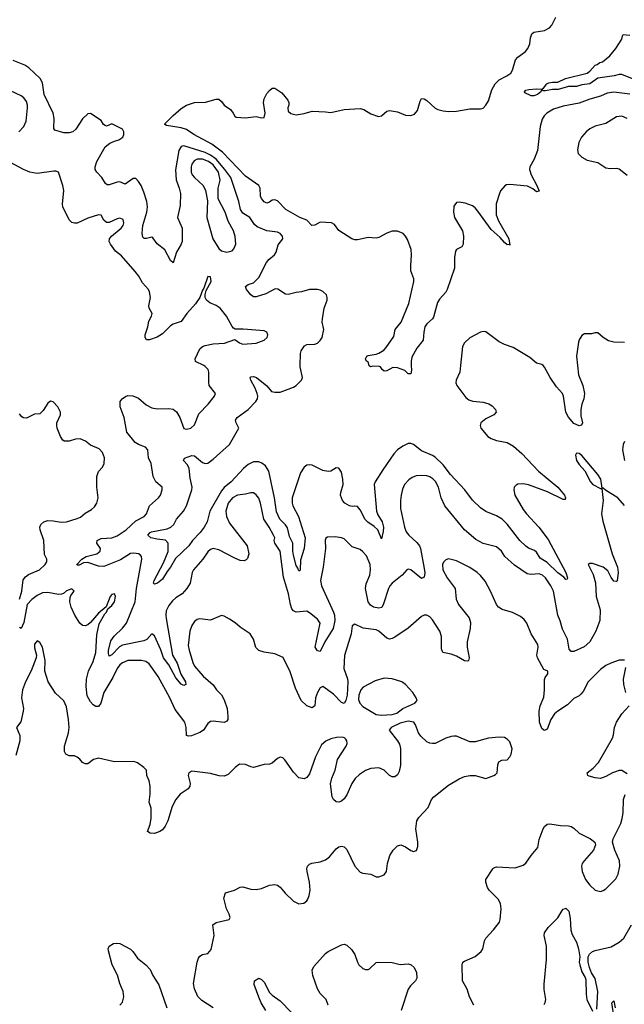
# Model space of a CAD drawing. Header units: inches. Extents: x 1473912 to 1647258, y 640388 to 773423.
# Tile 73 of 256: x 1513060 to 1517587, y 665215 to 672591. Entities that reach past the tile are written whole.
import ezdxf

# ---------------------------------------------------------------- set-up
doc = ezdxf.new("R2010")
doc.units = ezdxf.units.IN
doc.header["$MEASUREMENT"] = 0
doc.layers.add('B5616', color=7, linetype='Continuous')
doc.layers.add('B5617', color=7, linetype='Continuous')

msp = doc.modelspace()

# ---------------------------------------------------------------- linework, layer by layer
at = {"layer": 'B5616', "color": 5}
for points, elevation in [([(1517590, 668951.6), (1517539.6, 669010), (1517446.3, 669066.3), (1517430, 669082), (1517422, 669082), (1517411, 669150), (1517390, 669184.5), (1517270, 669326.6), (1517250, 669342), (1517230, 669344), (1517222, 669330), (1517228.4, 669290), (1517250, 669258.8), (1517292.5, 669212.5), (1517334, 669130), (1517351, 669110), (1517410, 669078), (1517418, 669078), (1517428, 668990), (1517417, 668890), (1517425.9, 668834.2), (1517497.7, 668590), (1517536.9, 668490), (1517542.6, 668450), (1517532.8, 668387.2), (1517530, 668382), (1517510, 668385.2), (1517490, 668412.7), (1517463.2, 668463.2), (1517430, 668489.8), (1517350, 668516.4), (1517330, 668518.4), (1517317.3, 668510), (1517354.2, 668434.2), (1517372.6, 668372.6), (1517377.2, 668270), (1517406.5, 668170), (1517404.9, 668090), (1517375, 668010), (1517330, 667931.5), (1517287.1, 667892.9), (1517210, 667858.7), (1517190, 667858.4), (1517175.8, 667875.8), (1517162.5, 667950), (1517125.3, 668025.3), (1517107.7, 668087.7), (1517089.9, 668130), (1517058.4, 668310), (1517038.1, 668350), (1516997.5, 668410), (1516975.3, 668430), (1516950, 668441), (1516890, 668433.8), (1516860.6, 668440.6), (1516765.8, 668505.8), (1516694, 668570), (1516667, 668610), (1516630, 668641.6), (1516530, 668668), (1516476.2, 668696.2), (1516391.5, 668770), (1516243, 668950), (1516215.1, 669010), (1516197.2, 669090), (1516172.8, 669132.8), (1516152.7, 669152.7), (1516130, 669166.3), (1516110, 669173), (1516070, 669176.2), (1516030, 669173.5), (1515998.8, 669161.2), (1515975, 669145), (1515941.8, 669110), (1515925.9, 669074.1), (1515916.6, 669030), (1515911.1, 668990), (1515911.1, 668930), (1515941.4, 668790), (1515954.3, 668754.3), (1515974.2, 668730), (1516035.1, 668675.1), (1516053.5, 668650), (1516061, 668630), (1516090, 668478.8), (1516093, 668447), (1516090, 668416), (1516070, 668406), (1515990, 668470.8), (1515970, 668474.3), (1515958.8, 668470), (1515924.9, 668430), (1515850, 668369.7), (1515830.9, 668349.1), (1515821.2, 668330), (1515785.2, 668214.8), (1515771.7, 668188.3), (1515750, 668182.2), (1515710, 668190.6), (1515686, 668206), (1515670.4, 668230.4), (1515650.5, 668329.5), (1515654.6, 668365.4), (1515681.8, 668430), (1515687.5, 668470), (1515683.9, 668510), (1515655.8, 668575.8), (1515630, 668606), (1515610, 668621.1), (1515550, 668641.8), (1515490, 668702.7), (1515470, 668710.8), (1515422.7, 668717.2), (1515364.2, 668715.8), (1515353.5, 668706.5), (1515347.7, 668692.2), (1515349.2, 668630), (1515333.1, 668490), (1515311.6, 668390), (1515321.1, 668350), (1515410, 668152.2), (1515416.6, 668130), (1515419.8, 668090), (1515408.1, 668030), (1515344.2, 667930), (1515310, 667857.2), (1515290, 667862.7), (1515271.8, 667891.8), (1515309.8, 668070), (1515290, 668099.3), (1515230, 668148.4), (1515210, 668159.1), (1515130, 668152.9), (1515110, 668162.2), (1515098.8, 668178.8), (1515086.9, 668210), (1515072.2, 668290), (1515035.2, 668415.2), (1515010.4, 668610), (1514969.7, 668670), (1514966.3, 668690), (1514969.6, 668710), (1514961.1, 668730), (1514928.9, 668790), (1514889, 668850), (1514862.9, 668970), (1514850, 669007.6), (1514830, 669031.3), (1514810, 669046.6), (1514790, 669047.1), (1514750, 669037.1), (1514690, 669029.9), (1514653, 669010), (1514620.4, 668970), (1514603.2, 668910), (1514608.6, 668870), (1514630, 668819.5), (1514763.6, 668650), (1514775.5, 668590), (1514765.5, 668554.5), (1514756.3, 668543.7), (1514742, 668538), (1514710, 668539.7), (1514670, 668556.4), (1514550, 668620.7), (1514510, 668629.8), (1514490, 668622.4), (1514470, 668605.1), (1514430.6, 668549.4), (1514361.2, 668470), (1514352.3, 668450), (1514335.3, 668370), (1514312, 668330), (1514277, 668290), (1514230, 668261.4), (1514203, 668237), (1514177.6, 668202.4), (1514158, 668162), (1514153.6, 668130), (1514155.6, 668104.4), (1514204.4, 667830), (1514240.1, 667770), (1514267.7, 667687.7), (1514301.7, 667630), (1514304.2, 667610), (1514290, 667603.9), (1514270, 667614.3), (1514230, 667660.5), (1514177.1, 667757.1), (1514136.9, 667810), (1514117.2, 667870), (1514070, 667976.3), (1514050, 667991.1), (1514011.5, 667948.5), (1513990, 667937.6), (1513830, 667906.4), (1513807.1, 667892.9), (1513750, 667833), (1513730, 667824), (1513724.2, 667844.2), (1513725.5, 667865.5), (1513742.7, 667937.3), (1513767.3, 667972.7), (1513830, 668032), (1513858.7, 668070), (1513924.9, 668230), (1513935.6, 668330), (1513974.6, 668550), (1513973.1, 668570), (1513962.7, 668582.7), (1513949.4, 668590), (1513915.1, 668595.1), (1513890, 668592.6), (1513814.4, 668545.6), (1513690, 668493.7), (1513650, 668498.4), (1513570, 668526.1), (1513538, 668522), (1513504.8, 668504.8), (1513490, 668505.1), (1513487.1, 668510), (1513525.3, 668550), (1513558, 668570), (1513636.9, 668590), (1513662.4, 668610), (1513666, 668630), (1513638.7, 668670), (1513639.5, 668690), (1513670, 668704), (1513750, 668710.8), (1513790, 668724.6), (1513857.8, 668770), (1513930, 668838), (1513991.6, 668870), (1514009.6, 668890), (1514031.2, 668950), (1514099.1, 669010), (1514113.5, 669030), (1514127.8, 669070), (1514126.6, 669090), (1514080.5, 669130), (1514058.9, 669170), (1514045.3, 669265.3), (1514024.7, 669310), (1514019.7, 669370), (1514002, 669390), (1513950, 669408.7), (1513924.4, 669424.4), (1513862.3, 669502.2), (1513842.9, 669610), (1513813.6, 669690), (1513813.3, 669730), (1513827.6, 669750), (1513851.5, 669768.5), (1513870, 669775.2), (1513906, 669774), (1513950, 669754.7), (1514006.5, 669706.5), (1514050, 669684.1), (1514090, 669676.6), (1514177.4, 669677.4), (1514210, 669672.8), (1514233.4, 669653.4), (1514258.3, 669610), (1514288.2, 669528.2), (1514310, 669523.7), (1514341.2, 669530), (1514370, 669557.3), (1514402.4, 669637.6), (1514471.6, 669710), (1514518, 669770), (1514526, 669790), (1514479.6, 669850), (1514475.3, 669875.3), (1514476.9, 669950), (1514471.5, 669970), (1514450, 669994.3), (1514438.2, 670000)], 840), ([(1516360.6, 670000), (1516354.9, 669950), (1516329.1, 669890), (1516326.9, 669870), (1516332.6, 669850), (1516400.7, 669760.7), (1516422.2, 669742.2), (1516452.4, 669732.4), (1516530, 669726), (1516573.4, 669713.4), (1516598.6, 669698.6), (1516623.8, 669670), (1516628, 669650), (1516610.7, 669630), (1516550, 669600.4), (1516512.2, 669570), (1516507.2, 669550), (1516512, 669530), (1516566, 669470), (1516590, 669453.8), (1516630, 669439.1), (1516710, 669424.2), (1516757.4, 669397.4), (1516820.8, 669340.8), (1516944.7, 669210), (1517090.2, 669090), (1517138.9, 669030), (1517147.7, 669010), (1517143.6, 668996.4), (1517130, 668996.2), (1517013.1, 669053.1), (1516870, 669107.4), (1516830, 669115.3), (1516790, 669110.9), (1516776.5, 669103.5), (1516763.7, 669090), (1516760.2, 669070), (1516767.3, 669030), (1516830, 668922.8), (1516854.5, 668890), (1516946.9, 668790), (1517016.3, 668696.3), (1517150.2, 668450), (1517162, 668410), (1517159.3, 668400.7), (1517150, 668398), (1517135.5, 668415.5), (1517090, 668447.6), (1517010, 668524.9), (1516957.6, 668557.6), (1516930, 668601.1), (1516915.7, 668615.7), (1516870, 668631.2), (1516850, 668646.2), (1516804.1, 668690), (1516710, 668812.9), (1516673.1, 668850), (1516630, 668875.4), (1516550, 668906.2), (1516510, 668933.3), (1516450, 668991), (1516392.9, 669070), (1516284.9, 669184.9), (1516230, 669255.9), (1516170, 669313.7), (1516150, 669327.5), (1516070, 669361.5), (1516010, 669409.7), (1515990, 669417.4), (1515970, 669415.8), (1515930, 669397.4), (1515890, 669367.8), (1515862.3, 669337.7), (1515779.8, 669220.2), (1515722, 669130), (1515714.4, 669110), (1515731.9, 668910), (1515741.9, 668881.9), (1515773.9, 668830), (1515784, 668790), (1515782.3, 668757.7), (1515770, 668702), (1515742.6, 668770), (1515715.6, 668795.6), (1515667.9, 668827.9), (1515648.2, 668848.2), (1515610, 668920.5), (1515590, 668944.2), (1515570, 668947.8), (1515550, 668944), (1515530, 668948.6), (1515494.3, 668970), (1515477.3, 668990), (1515462.3, 669030), (1515463.9, 669050), (1515482, 669110), (1515480.3, 669150), (1515470, 669201.2), (1515450, 669232.7), (1515430, 669234), (1515390.2, 669209.8), (1515370, 669205.4), (1515330, 669214.2), (1515250, 669253.6), (1515230, 669257.1), (1515210, 669253.5), (1515190, 669239.2), (1515162.5, 669197.5), (1515100.4, 669010), (1515100.4, 668970), (1515105.5, 668950), (1515146.7, 668870), (1515197, 668710), (1515190.1, 668630), (1515162.9, 668542.9), (1515161, 668470), (1515156.8, 668463.2), (1515150, 668462.7), (1515143.5, 668483.5), (1515130, 668502), (1515110, 668579.5), (1515105.3, 668610), (1515106.3, 668670), (1515080.4, 668720.4), (1515064.4, 668784.4), (1515050, 668807.8), (1515009.1, 668849.1), (1514983.3, 668903.3), (1514967.3, 669010), (1514925.9, 669210), (1514900.7, 669250), (1514874.4, 669270), (1514850, 669279.2), (1514810, 669279.2), (1514770, 669258.7), (1514736.9, 669230), (1514644.4, 669130), (1514590, 669086.1), (1514570, 669062.5), (1514482.7, 668910), (1514464.2, 668830), (1514441.6, 668790), (1514411.4, 668748.6), (1514355, 668690), (1514325.5, 668650), (1514225.8, 668554.2), (1514190.2, 668490), (1514163.2, 668456.8), (1514130, 668401), (1514091.8, 668370), (1514070, 668363), (1514061.6, 668370), (1514066.6, 668390), (1514138, 668522), (1514171.9, 668608.1), (1514171.6, 668670), (1514151.6, 668691.6), (1514090, 668698.9), (1514042.7, 668710), (1514019.5, 668730), (1514036.2, 668750), (1514046.3, 668753.7), (1514163.6, 668776.4), (1514191.1, 668788.9), (1514214.1, 668810), (1514235.3, 668850), (1514287.3, 668910), (1514310, 668950.3), (1514348.6, 669068.6), (1514350.7, 669090), (1514336.9, 669156.9), (1514329.9, 669230), (1514316.6, 669256.6), (1514286.3, 669290), (1514293.5, 669306.5), (1514350, 669326.7), (1514370, 669323.9), (1514430, 669274), (1514450, 669266.7), (1514470, 669270.2), (1514510, 669298.2), (1514631.9, 669410), (1514700.9, 669530), (1514680.4, 669570), (1514675.6, 669590), (1514687.4, 669610), (1514769.7, 669670), (1514828.3, 669730), (1514840.4, 669750), (1514842, 669770), (1514837.3, 669790), (1514822.3, 669830), (1514791.3, 669890), (1514785.6, 669910), (1514790, 669915.5), (1514810, 669918.9), (1514834.4, 669910), (1514910, 669847.2), (1514945.9, 669805.9), (1514970, 669800.3), (1515010, 669801.1), (1515110, 669838.2), (1515131.3, 669850), (1515169.6, 669890), (1515178.4, 669910), (1515159.8, 669990), (1515160, 670000)], 820), ([(1515992.1, 670000), (1515994.4, 669965.6), (1515990, 669939), (1515970, 669938), (1515943.1, 669963.1), (1515890, 669983), (1515854.9, 669985.1), (1515810, 669961.2), (1515790, 669959), (1515775.3, 669970), (1515762, 669990), (1515753.6, 669993.6), (1515704.5, 669995.5), (1515686, 669990), (1515678, 669998), (1515677.4, 670000)], 780), ([(1517236.3, 670000), (1517243.5, 669930), (1517277.6, 669850), (1517288.8, 669790), (1517285.5, 669750), (1517269.4, 669710), (1517262.6, 669670), (1517262.6, 669622.6), (1517274.9, 669570), (1517267.3, 669552.7), (1517250, 669549.7), (1517210, 669565.7), (1517170, 669612.4), (1517149.9, 669650), (1517132.3, 669770), (1517124.2, 669790), (1517079.9, 669839.9), (1517031.3, 669910), (1516990, 669989), (1516979.1, 670000)], 820), ([(1513057.8, 668250), (1513076.1, 668310), (1513085.1, 668394.9), (1513102.6, 668417.4), (1513126, 668434), (1513207.6, 668470), (1513249.6, 668510), (1513262, 668530), (1513262.7, 668550), (1513245.3, 668585.3), (1513241, 668690), (1513212.8, 668770), (1513211.6, 668790), (1513218.4, 668810), (1513241.2, 668830), (1513270, 668840.4), (1513310, 668838), (1513370, 668825.8), (1513410, 668830.2), (1513490, 668853.7), (1513515.6, 668864.4), (1513550, 668894.9), (1513598.5, 668921.5), (1513619.3, 668940.7), (1513636.9, 668970), (1513648, 669010), (1513636.4, 669090), (1513637.6, 669170), (1513650, 669207.7), (1513680.7, 669239.3), (1513693.1, 669266.9), (1513694.8, 669310), (1513680.9, 669350), (1513655.8, 669375.8), (1513590, 669404.7), (1513552.9, 669432.9), (1513512.2, 669452.2), (1513478.8, 669450), (1513430, 669432.6), (1513394.1, 669434.2), (1513382.2, 669442.2), (1513364.7, 669470), (1513340.5, 669530), (1513337.4, 669550), (1513338.9, 669570), (1513364.5, 669630), (1513364.5, 669650), (1513345.1, 669690), (1513310, 669729.2), (1513290, 669734), (1513270, 669719), (1513235.9, 669664.1), (1513210, 669639.6), (1513170, 669636.9), (1513110, 669605.1), (1513088.7, 669608.7), (1513076.8, 669616.8), (1513059.6, 669639.6)], 860), ([(1517590, 669432), (1517578.9, 669410), (1517574.9, 669370), (1517588.9, 669290)], 840), ([(1517590, 667792), (1517550, 667792.6), (1517486.8, 667770), (1517450, 667754.3), (1517410, 667724.2), (1517317, 667630), (1517280.5, 667559.5), (1517262.6, 667537.4), (1517250, 667526.6), (1517210, 667507.1), (1517161.8, 667458.2), (1517088.6, 667411.4), (1517065.5, 667390), (1517037.7, 667350), (1517010, 667276), (1516990, 667267), (1516984, 667270), (1516970, 667281.2), (1516951.6, 667330), (1516949.7, 667410), (1516958.3, 667450), (1516984.7, 667515.3), (1516990.8, 667570), (1516991.1, 667648.9), (1516995.8, 667664.2), (1517015.1, 667690), (1517015.3, 667710), (1516984.4, 667724.4), (1516938, 667810), (1516933, 667830), (1516943, 667890), (1516939.6, 667910), (1516889.6, 667990), (1516858.7, 668070), (1516838.3, 668098.3), (1516810, 668120.9), (1516749.7, 668149.6), (1516673.5, 668173.5), (1516646, 668190), (1516629.7, 668210), (1516585.1, 668310), (1516544.4, 668384.4), (1516510, 668427), (1516484.5, 668450), (1516430, 668488), (1516330, 668536.3), (1516270, 668551.8), (1516250, 668546), (1516232.5, 668527.5), (1516225.5, 668510), (1516227.7, 668470), (1516260.4, 668410), (1516321.3, 668330), (1516328.9, 668251.1), (1516345.2, 668210), (1516425.3, 668110), (1516436.1, 668076.1), (1516432.7, 668030), (1516411.6, 667930), (1516410.3, 667890), (1516424.9, 667810), (1516421, 667790), (1516415.2, 667784.8), (1516390, 667787.6), (1516330, 667822.4), (1516290, 667838.7), (1516229.2, 667850), (1516218, 667878), (1516217.4, 667970), (1516205.1, 668010), (1516150, 668096.2), (1516130, 668117.6), (1516110, 668129.6), (1516090, 668129.6), (1516070, 668121.6), (1515970, 668033.6), (1515870, 667966.3), (1515850, 667954.7), (1515830, 667951.3), (1515810, 667956.9), (1515750, 668011), (1515730, 668019.7), (1515631.9, 668031.9), (1515570, 668063.7), (1515548.7, 668051.3), (1515541.5, 667990), (1515492.1, 667827.9), (1515488, 667730), (1515513.7, 667653.7), (1515517.5, 667630), (1515512.1, 667530), (1515503.2, 667490), (1515490, 667468.7), (1515470, 667475.3), (1515410, 667539.1), (1515330, 667597), (1515310, 667586.6), (1515290, 667552), (1515275.2, 667510), (1515270.2, 667450), (1515250, 667435.1), (1515210, 667452.1), (1515168.5, 667490), (1515124.7, 667584.7), (1515085.6, 667705.6), (1515032.7, 667812.7), (1514970, 667840.9), (1514890, 667853.6), (1514850, 667865.6), (1514828.7, 667888.7), (1514810.9, 667950.9), (1514785.6, 667990), (1514710, 668039.7), (1514673.1, 668073.1), (1514630, 668101.3), (1514590, 668123.6), (1514570, 668127.3), (1514490, 668094), (1514410, 668102), (1514390, 668097.2), (1514370, 668084), (1514350, 668053.6), (1514333.9, 668010), (1514322.2, 667902.2), (1514327.9, 667867.9), (1514355.6, 667775.6), (1514370, 667748.2), (1514433.4, 667673.4), (1514507.7, 667607.7), (1514533.4, 667570), (1514570, 667533), (1514590, 667496.3), (1514612.9, 667430), (1514618.3, 667370), (1514617.4, 667350), (1514610, 667335.1), (1514590, 667326), (1514510, 667335.1), (1514490, 667333.3), (1514470, 667317.6), (1514435.2, 667270), (1514410, 667250.8), (1514346.2, 667226.2), (1514323.3, 667223.3), (1514310, 667229), (1514306.6, 667290), (1514297.4, 667330), (1514223.5, 667423.5), (1514185, 667510), (1514097.2, 667670), (1514030, 667765.1), (1514004, 667784), (1513971.2, 667791.2), (1513870, 667789.8), (1513830, 667774.4), (1513810, 667757.2), (1513790.2, 667730), (1513756.6, 667663.4), (1513689.6, 667550.4), (1513668.8, 667470), (1513650, 667445.1), (1513630, 667445.6), (1513610, 667457.6), (1513590, 667480.7), (1513565.6, 667525.6), (1513557.2, 667597.2), (1513559.4, 667650), (1513576.4, 667710), (1513610, 667784.2), (1513630.4, 667850), (1513637.9, 667982.1), (1513655.8, 668064.2), (1513698.6, 668141.4), (1513710, 668152), (1513721.2, 668178.8), (1513750, 668202.8), (1513769.3, 668230), (1513776.9, 668270), (1513770, 668289), (1513750, 668286), (1513736.3, 668270), (1513706.4, 668193.6), (1513650, 668145.2), (1513590, 668074.5), (1513570, 668058.4), (1513550, 668049.5), (1513530, 668052.3), (1513511.3, 668071.3), (1513472.3, 668130), (1513445.2, 668190), (1513435.1, 668230), (1513437.5, 668262.5), (1513442.5, 668277.5), (1513468, 668310), (1513450, 668328), (1513410, 668312), (1513387.6, 668292.4), (1513373.3, 668286.7), (1513350, 668286), (1513270, 668300.7), (1513230, 668297.1), (1513190, 668278.1), (1513150, 668248.8), (1513116.9, 668210), (1513090, 668074.5), (1513070, 668029.4), (1513058.4, 668038.4)], 860), ([(1514509.4, 665190), (1514423.2, 665243.2), (1514394.2, 665274.2), (1514368.3, 665330), (1514362.6, 665370), (1514388.2, 665530), (1514400.1, 665559.9), (1514410, 665575.5), (1514430, 665588), (1514470, 665596.3), (1514493.6, 665626.4), (1514516.4, 665730), (1514505.1, 665810), (1514531.2, 665828.8), (1514628, 665850), (1514635.5, 665864.5), (1514629.3, 665890), (1514609.4, 665930), (1514589.2, 666010), (1514602, 666050), (1514669.5, 666070.5), (1514710, 666094), (1514730, 666095.5), (1514790, 666077.1), (1514830, 666074.9), (1514870, 666081.6), (1514930, 666108), (1514970, 666113.4), (1514990, 666107.7), (1515010, 666093.4), (1515047.3, 666047.3), (1515110, 665988), (1515150, 665968), (1515187.2, 665972.8), (1515209.6, 665990.4), (1515217.4, 666002.6), (1515227.6, 666030), (1515234.7, 666070), (1515231.3, 666130), (1515211.6, 666210), (1515209.7, 666230.3), (1515216, 666250), (1515230, 666264), (1515247.9, 666272.1), (1515310, 666281.3), (1515350, 666296.4), (1515380.1, 666319.9), (1515430, 666379.1), (1515450, 666395.5), (1515470, 666400.7), (1515490, 666394.8), (1515510, 666374.8), (1515570.3, 666250.4), (1515610, 666205.5), (1515630, 666198), (1515690, 666190.4), (1515730, 666170.7), (1515750, 666170.8), (1515790, 666186), (1515806, 666210), (1515814, 666270), (1515832.3, 666330), (1515856, 666370), (1515890, 666402.8), (1515914, 666410), (1515950, 666396), (1515990, 666366.8), (1516010, 666361), (1516032.5, 666367.5), (1516042, 666398), (1516042, 666430), (1516026, 666530), (1516035.1, 666590), (1516050, 666615.5), (1516119.5, 666690), (1516144.5, 666750), (1516160.9, 666770), (1516270, 666858), (1516350, 666904.4), (1516390, 666921.3), (1516430, 666930.4), (1516470, 666930.4), (1516550, 666908), (1516610, 666928.2), (1516623.3, 666936.7), (1516634.3, 666950), (1516639.2, 667010), (1516647.3, 667032.7), (1516670, 667043.6), (1516710, 667046.7), (1516730, 667068), (1516741.1, 667090), (1516746.6, 667130), (1516730, 667182.7), (1516710, 667202), (1516690, 667213.6), (1516650, 667216.9), (1516570, 667209.6), (1516470, 667182.4), (1516430, 667182.4), (1516330, 667223), (1516310, 667224.7), (1516290, 667222.4), (1516250, 667207.8), (1516170, 667169.6), (1516150, 667167.8), (1516130, 667171.5), (1516110, 667181.6), (1516064.4, 667224.4), (1516045.6, 667250), (1516024.7, 667310), (1516012, 667330), (1515970, 667335.2), (1515910, 667320.2), (1515841.6, 667290), (1515826, 667270), (1515890.2, 667190.2), (1515903.8, 667163.8), (1515912.7, 667132.7), (1515912.8, 667007.2), (1515902, 666958), (1515890, 666934), (1515870, 666919), (1515850, 666919.3), (1515830, 666929.3), (1515788.2, 666968.2), (1515750, 666985.6), (1515690, 666980.5), (1515650, 666967.8), (1515603.9, 666936.1), (1515572.4, 666907.6), (1515546.4, 666870), (1515510, 666784), (1515490, 666754), (1515470, 666738), (1515450, 666729.6), (1515430, 666732), (1515409.5, 666750), (1515399.5, 666770), (1515386.3, 666866.3), (1515396.9, 666910), (1515421.3, 666970), (1515440.5, 667050), (1515503.6, 667150), (1515511.3, 667170), (1515509.6, 667190), (1515501.5, 667201.5), (1515491.8, 667211.8), (1515475.8, 667215.8), (1515433, 667213), (1515390, 667202.9), (1515353.4, 667186.6), (1515320, 667160), (1515274.7, 667070), (1515230, 666941.2), (1515210, 666914.5), (1515190, 666904.2), (1515150, 666912.7), (1515110, 666954), (1515046, 667046), (1515030, 667060.7), (1515010, 667067.3), (1514990, 667056.2), (1514950, 667021.6), (1514930, 667013.3), (1514890, 667012.8), (1514810, 666989.7), (1514790, 666993.3), (1514750, 667012.6), (1514707, 667013), (1514673.4, 666990), (1514622.3, 666937.7), (1514590, 666924.2), (1514552.5, 666927.5), (1514490, 666944.7), (1514350, 666960.5), (1514326, 666950), (1514320.4, 666930), (1514335.5, 666870), (1514333, 666850), (1514320.5, 666830), (1514261.1, 666790), (1514228.9, 666750), (1514202.4, 666697.6), (1514170.4, 666589.6), (1514150, 666548.7), (1514130, 666522), (1514110, 666509), (1514070, 666495.3), (1514036.4, 666496.4), (1514018, 666510), (1514036.6, 666563.4), (1514045.6, 666610), (1514043.9, 666683.9), (1514029.6, 666730), (1514036.9, 666790), (1514036, 666850), (1514029.7, 666889.7), (1514012.7, 666930), (1514008.7, 666970), (1513988.7, 666990), (1513943.1, 667023.1), (1513914.6, 667034.6), (1513770, 667032), (1513650, 667058.7), (1513611.5, 667048.5), (1513570, 667017), (1513550, 667017), (1513530, 667026.6), (1513510, 667052.3), (1513490, 667066.6), (1513470, 667076), (1513430, 667077.2), (1513406, 667090), (1513396, 667110), (1513395.6, 667150), (1513425.4, 667250), (1513431, 667290), (1513426.6, 667350), (1513410, 667444), (1513389.8, 667489.8), (1513327.1, 667547.1), (1513273.7, 667630), (1513248.4, 667710), (1513251.1, 667791.1), (1513231.3, 667890), (1513210, 667926.6), (1513190, 667937), (1513170, 667914), (1513170, 667884.7), (1513186.4, 667830), (1513183.8, 667810), (1513146, 667714), (1513103.6, 667630), (1513080.2, 667570), (1513073.2, 667510), (1513089.2, 667430), (1513087.2, 667410), (1513069.1, 667330.9), (1513037.3, 667290), (1513061.1, 667230), (1513061.1, 667190), (1513030, 667078)], 880), ([(1517599.1, 667550), (1517583.5, 667610), (1517582.6, 667650), (1517597.7, 667737.7)], 860), ([(1517610, 666942.7), (1517570, 666966.6), (1517550, 666966.6), (1517498, 666950), (1517450, 666920.7), (1517410, 666906), (1517370, 666911.8), (1517325.1, 666925.1), (1517315.3, 666930), (1517308.7, 666950), (1517355.4, 666984.6), (1517393.3, 667026.7), (1517498.7, 667210), (1517506.7, 667233.3), (1517513, 667290), (1517529.7, 667330), (1517569.8, 667390.2), (1517624.5, 667450)], 860), ([(1516460.5, 665210), (1516428, 665270), (1516409.8, 665329.8), (1516376.9, 665390), (1516372.3, 665510), (1516379.3, 665530), (1516390, 665539.1), (1516470, 665572.7), (1516516, 665610), (1516527, 665630), (1516540.7, 665690), (1516550, 665710.8), (1516607.2, 665772.8), (1516651.7, 665831.7), (1516657.4, 665850), (1516664.7, 665930), (1516659.7, 665970), (1516642, 666002), (1516576.2, 666070), (1516564.2, 666090), (1516551.6, 666130), (1516549.6, 666150.4), (1516602.7, 666230), (1516610, 666237.3), (1516630, 666244), (1516770, 666238.4), (1516830, 666256.4), (1516850, 666272.7), (1516890, 666330.4), (1516939.3, 666390), (1516949.7, 666450.3), (1516979.5, 666530), (1516990, 666546.8), (1517010, 666564.9), (1517030, 666568.2), (1517110, 666554), (1517170, 666552.4), (1517190, 666546.4), (1517210, 666534.9), (1517250, 666496.4), (1517335.2, 666455.3), (1517367.3, 666430), (1517373, 666410), (1517357.1, 666370), (1517285.7, 666290), (1517271.7, 666270), (1517266, 666250), (1517271.6, 666210), (1517298, 666150), (1517330, 666108.4), (1517370, 666070.4), (1517410, 666061.3), (1517430, 666066.7), (1517450, 666080.4), (1517523.6, 666156.4), (1517540.8, 666190), (1517554.8, 666250), (1517551, 666289), (1517516.4, 666370), (1517499.6, 666430), (1517504.6, 666455.4), (1517560.7, 666570), (1517572.7, 666607.3), (1517579.7, 666650), (1517580.5, 666750), (1517593.4, 666786.6)], 860), ([(1516986.2, 665213.8), (1516995.6, 665230), (1516998.7, 665250), (1516987.1, 665327.1), (1516987.3, 665367.2), (1517003.9, 665550), (1517005.4, 665650), (1516987.3, 665730), (1516989.3, 665750), (1517017.2, 665790), (1517090, 665864), (1517121, 665919), (1517130, 665928.4), (1517146.2, 665933.8), (1517150, 665934.9), (1517172.8, 665912.8), (1517182.8, 665857.2), (1517186.4, 665770), (1517197.7, 665737.7), (1517230, 665680.7), (1517244.6, 665630), (1517255.5, 665570), (1517250.6, 665530), (1517253.4, 665510), (1517270, 665458), (1517294.9, 665414.9), (1517298.4, 665398.4), (1517301.7, 665290), (1517307.9, 665250), (1517350, 665164)], 840), ([(1517381.2, 665178.8), (1517388.4, 665310), (1517370, 665408.7), (1517342.7, 665450), (1517326.6, 665490), (1517317, 665530), (1517317, 665570), (1517326.6, 665590), (1517350, 665610.4), (1517370, 665619.5), (1517490, 665644.9), (1517550, 665680.8), (1517583.9, 665710), (1517642.2, 665810)], 840), ([(1513811.1, 665210), (1513829, 665231), (1513840.3, 665270), (1513834.6, 665310), (1513809, 665370), (1513792.3, 665432.3), (1513753.7, 665510), (1513725.4, 665614.6), (1513723.6, 665630), (1513730, 665650.7), (1513762, 665670), (1513786, 665674), (1513810.8, 665670), (1513890, 665628.4), (1513908.4, 665610), (1513941.4, 665561.4), (1514005.3, 665510), (1514035.8, 665475.8), (1514056.9, 665430), (1514101.1, 665361.1), (1514162, 665190)], 880), ([(1515370, 665208.7), (1515353.7, 665250), (1515310, 665297.4), (1515290.8, 665330), (1515254.8, 665430), (1515249.8, 665470.2), (1515261.6, 665498.4), (1515350, 665594.9), (1515370, 665611.6), (1515470, 665661.6), (1515490, 665664.9), (1515510, 665657.3), (1515545.3, 665625.3), (1515568.8, 665588.8), (1515588.4, 665530), (1515600.5, 665510), (1515630, 665483), (1515650, 665476.3), (1515670, 665476.3), (1515679.1, 665480.9), (1515730, 665527.7), (1515750, 665530.4), (1515848.5, 665528.5), (1515910, 665513.4), (1515970, 665519.1), (1515990.4, 665510.4), (1516014.8, 665490), (1516032.5, 665452.5), (1516033.4, 665410), (1516022.8, 665390), (1515985.5, 665354.5), (1515970, 665329), (1515917, 665170)], 860), ([(1514903.1, 665170), (1514867.5, 665227.5), (1514849.9, 665269.9), (1514816, 665364), (1514819.3, 665390), (1514850, 665410.5), (1514870, 665402), (1514890, 665382), (1514930, 665304.9), (1514950, 665284.6), (1515010, 665241.5), (1515094.6, 665154.6)], 860), ([(1517512.3, 665112.3), (1517494, 665226), (1517510, 665241), (1517519.6, 665190)], 820)]:
    msp.add_lwpolyline(points, dxfattribs=dict(at, elevation=elevation))
at = {"layer": 'B5616', "color": 5, "elevation": 880}
msp.add_lwpolyline([(1515790, 667657.4), (1515721.1, 667638.9), (1515632.2, 667590), (1515613.4, 667570), (1515598.6, 667530), (1515597.7, 667497.7), (1515607.2, 667470), (1515630, 667446.3), (1515730, 667387.2), (1515770, 667382.4), (1515850, 667386.7), (1515883, 667397), (1515930, 667431.4), (1516019.5, 667470), (1516036.2, 667490), (1516029.6, 667510), (1516005.1, 667550), (1515950, 667611.8), (1515921.2, 667630), (1515850, 667654.3)], close=True, dxfattribs=at)
at = {"layer": 'B5617', "color": 5}
for points, elevation in [([(1515677.4, 670000), (1515670, 670026), (1515655.3, 670035.3), (1515649.4, 670049.4), (1515659.3, 670070), (1515670, 670076.4), (1515730, 670084.4), (1515750, 670092.1), (1515785.6, 670114.4), (1515805, 670135), (1515861, 670218.9), (1515871.5, 670270), (1515915.6, 670324.4), (1515973.7, 670466.3), (1516011.7, 670630), (1516011.2, 670650), (1515988.9, 670710), (1515987.8, 670747.8), (1515995, 670830), (1515991.9, 670870), (1515964.2, 670944.2), (1515950, 670969.8), (1515930.8, 670990), (1515890, 671007.8), (1515850, 671007.8), (1515810, 670992.8), (1515750, 670959.3), (1515730, 670954.7), (1515670, 670960.7), (1515590, 670941.4), (1515570, 670942), (1515546, 670950), (1515450, 671013), (1515416.4, 671056.4), (1515394, 671070), (1515310, 671073.3), (1515270, 671052.8), (1515248.4, 671048.4), (1515209.4, 671089.4), (1515156.7, 671110), (1515051.8, 671170), (1514990, 671233.2), (1514970, 671242.1), (1514950, 671239.1), (1514930, 671223.5), (1514910, 671216.3), (1514890, 671227.8), (1514870, 671252.3), (1514863.5, 671270), (1514860.2, 671330), (1514849.8, 671350), (1514750, 671420.1), (1514579.6, 671599.6), (1514499.3, 671659.3), (1514364.9, 671730), (1514309, 671769), (1514270, 671780.6), (1514158.5, 671798.5), (1514146.1, 671806.2), (1514145.7, 671810), (1514210, 671874), (1514270, 671926), (1514310, 671950.2), (1514370, 671971.7), (1514452.5, 671972.5), (1514530, 671996.1), (1514550, 671994.9), (1514570, 671978.9), (1514591.3, 671951.3), (1514637.9, 671917.9), (1514659.5, 671890), (1514670, 671867.3), (1514682, 671862), (1514750, 671856.5), (1514830, 671866), (1514870, 671855.5), (1514890, 671858.8), (1514898, 671890), (1514886.9, 671970), (1514890, 671998.8), (1514910, 672038), (1514930, 672060.5), (1514950, 672077.3), (1514970, 672078.8), (1515022.4, 672042.4), (1515068.1, 671988.1), (1515076, 671970), (1515076, 671950), (1515068.8, 671931.2), (1515070, 671904.7), (1515090, 671887.3), (1515130, 671879.1), (1515190, 671887.3), (1515250, 671906), (1515350, 671902), (1515390, 671896), (1515490, 671917.3), (1515610, 671926), (1515638, 671918), (1515690, 671886), (1515746.4, 671866.4), (1515770, 671871.3), (1515810, 671906), (1515830, 671910.7), (1515890, 671900.5), (1515950, 671874.9), (1515990, 671872.4), (1516015.5, 671884.5), (1516038, 671910), (1516059.3, 671980.7), (1516070, 672000.7), (1516090, 671999.3), (1516110, 671986.4), (1516170, 671928), (1516190, 671918), (1516230, 671907.7), (1516270, 671903), (1516330, 671905.5), (1516430, 671922.4), (1516510, 671923.7), (1516530.8, 671929.2), (1516550, 671950.4), (1516570, 671984.4), (1516595.3, 672064.7), (1516619.3, 672110), (1516650, 672141.6), (1516707.8, 672170), (1516736.9, 672190), (1516750, 672214), (1516772.1, 672290), (1516789.1, 672310.9), (1516846.9, 672353.1), (1516864.9, 672375), (1516880.3, 672410), (1516884.1, 672455.9), (1516894.8, 672485.3), (1516910, 672497), (1516990, 672510.3), (1517026.6, 672530), (1517044.2, 672550), (1517075.1, 672610)], 780), ([(1517650, 672147.8), (1517570, 672181.2), (1517550, 672180.9), (1517511.3, 672170), (1517388.1, 672151.9), (1517330, 672111.2), (1517270, 672103), (1517230, 672091.1), (1517170, 672091), (1517091.2, 672068.8), (1517050, 672067.6), (1516997.5, 672057.5), (1516979, 672059), (1516970, 672068), (1516962.8, 672050), (1516938, 672030), (1516910, 672020.4), (1516890, 672020.4), (1516842, 672042), (1516839.5, 672050), (1516850, 672062), (1516871.6, 672068.4), (1516930, 672074), (1516970, 672070.3), (1516982.3, 672077.7), (1517008.5, 672111.5), (1517021.8, 672118.2), (1517050, 672124.2), (1517090, 672124.2), (1517146, 672150), (1517308.9, 672191.1), (1517330, 672206), (1517369.2, 672250), (1517385.4, 672254.6), (1517404, 672270), (1517424.1, 672275.9), (1517479.6, 672320.4), (1517524.5, 672375.5), (1517570, 672444.7), (1517573.2, 672470), (1517580.1, 672479.9), (1517630, 672476.1)], 760), ([(1515160, 670000), (1515162.6, 670090), (1515167.4, 670110), (1515192.1, 670147.9), (1515210, 670157.2), (1515270, 670160.2), (1515290, 670167.6), (1515310, 670186.7), (1515324, 670210), (1515338.7, 670270), (1515326, 670326), (1515326.4, 670350), (1515339.8, 670430), (1515361.3, 670490), (1515363.6, 670510), (1515358.4, 670530), (1515330, 670555.6), (1515310, 670566), (1515290, 670569.7), (1515230, 670569.7), (1515170, 670551.6), (1515130, 670547.8), (1515070, 670531.9), (1515050, 670534.2), (1514992.3, 670572.3), (1514974.2, 670574.2), (1514902.7, 670537.3), (1514830, 670515.4), (1514810, 670514.8), (1514790, 670529.6), (1514758, 670570), (1514750, 670592.7), (1514770, 670607.2), (1514810, 670620.2), (1514850, 670660.2), (1514908.3, 670771.7), (1514926.1, 670793.9), (1514968.6, 670830), (1514980.7, 670850), (1514994.6, 670905.4), (1515031.2, 670950), (1515027.3, 670970), (1515010, 670989.5), (1514990, 670998.7), (1514910, 671009.8), (1514839.2, 671039.2), (1514817.7, 671057.7), (1514783.7, 671110), (1514730, 671141.9), (1514714.5, 671170), (1514699.9, 671230), (1514640.3, 671410), (1514596.5, 671470), (1514530, 671545.7), (1514490, 671576.1), (1514450, 671597.5), (1514290, 671646), (1514270, 671641), (1514251.3, 671610), (1514225.6, 671465.6), (1514231.8, 671391.8), (1514255.4, 671330), (1514264.4, 671290), (1514260.9, 671199.1), (1514242, 671110), (1514276.1, 671030), (1514275.5, 670930), (1514270.2, 670910), (1514235.2, 670850), (1514210, 670769.4), (1514190, 670787), (1514148, 670868), (1514090, 670911.8), (1514057.2, 670957.2), (1514050, 670961.6), (1514010, 670950.9), (1513991.1, 670951.1), (1513981.5, 670961.5), (1513976.8, 670990), (1513980.9, 671050), (1514013.1, 671150), (1514018.1, 671190), (1514011.1, 671230), (1513990, 671298.4), (1513970, 671349.5), (1513950, 671378.7), (1513930, 671401.6), (1513910, 671401.6), (1513850, 671359), (1513810, 671375.8), (1513790, 671374), (1513730, 671353.3), (1513714, 671354), (1513703.7, 671363.7), (1513675.6, 671410), (1513637.2, 671450), (1513626.4, 671470), (1513624.8, 671490), (1513638.5, 671530), (1513700.6, 671639.4), (1513735, 671665), (1513770, 671681.2), (1513802.7, 671690), (1513832.3, 671710), (1513840.9, 671730), (1513839.5, 671750), (1513829.2, 671770), (1513750, 671811.3), (1513710, 671794.5), (1513699.1, 671799.1), (1513687.2, 671807.2), (1513670, 671836.2), (1513590, 671887.8), (1513570, 671887), (1513530, 671849.6), (1513479.3, 671770), (1513457.3, 671750), (1513430, 671743.9), (1513390, 671743.7), (1513324.2, 671764.2), (1513316.6, 671776.6), (1513317.8, 671850), (1513310.7, 671890), (1513243.8, 672030), (1513230, 672119), (1513213.5, 672150), (1513127.8, 672230), (1513098.9, 672250), (1513010, 672286.2)], 820), ([(1513052.8, 671750), (1513091.1, 671790), (1513108.4, 671830), (1513119.3, 671930), (1513118.8, 671950), (1513110, 671978.4), (1513090, 672006.3), (1513070, 672020.4), (1512990, 672057.2)], 840), ([(1517630, 672032.3), (1517510, 672048.3), (1517458.8, 672041.2), (1517410, 672018.5), (1517330, 671996.6), (1517250, 671964.6), (1517130, 671944.5), (1517058, 671922), (1517007.5, 671890), (1516987.2, 671870), (1516973, 671847), (1516957.9, 671790), (1516936.5, 671610), (1516912.9, 671547.1), (1516880.9, 671490), (1516878.1, 671470), (1516889, 671429), (1516932.2, 671350), (1516950, 671306), (1516930, 671300.7), (1516903.3, 671323.3), (1516863, 671343), (1516730, 671356.3), (1516706.4, 671353.6), (1516692.9, 671347.1), (1516659.5, 671310), (1516651.8, 671290), (1516628.4, 671211.6), (1516627.8, 671130), (1516644.9, 671084.9), (1516722.8, 670950), (1516730, 670902), (1516726.6, 670906.6), (1516710, 670905.7), (1516690, 670921.2), (1516658.6, 670958.6), (1516590, 671019.8), (1516490, 671157.2), (1516470, 671182), (1516450, 671196.9), (1516396.1, 671216.1), (1516350, 671225.1), (1516330, 671220.7), (1516310, 671193.2), (1516307.2, 671150), (1516315.3, 671110), (1516375.6, 671010), (1516382.4, 670970), (1516381.7, 670910), (1516370.2, 670889.8), (1516330.3, 670869.7), (1516323.2, 670856.8), (1516315.3, 670810), (1516315.5, 670730), (1516261.4, 670570), (1516250, 670549.1), (1516203, 670497), (1516187.8, 670472.2), (1516158, 670362), (1516150.2, 670350), (1516107.7, 670312.3), (1516094.8, 670290), (1516086.3, 670250), (1516082.4, 670190), (1516033.2, 670130), (1515997, 670063), (1515990.2, 670030), (1515992.1, 670000)], 780), ([(1517610, 671850.8), (1517570, 671868.2), (1517530, 671862.4), (1517450, 671813), (1517370, 671792.9), (1517330, 671772.7), (1517300.8, 671750), (1517268.1, 671710), (1517247.1, 671670), (1517237.2, 671617.2), (1517243.1, 671590), (1517270, 671560.9), (1517310, 671539.7), (1517390, 671522.3), (1517450, 671482.6), (1517482.7, 671477.3), (1517530, 671478.7), (1517550, 671473.7), (1517610, 671427)], 820), ([(1514438.2, 670000), (1514376.2, 670030), (1514375.1, 670050), (1514410, 670125.7), (1514430, 670144), (1514449, 670151), (1514510, 670163.2), (1514592.4, 670167.6), (1514670, 670194.8), (1514704.9, 670170), (1514730, 670159.5), (1514830, 670167.9), (1514889.5, 670190.5), (1514913.2, 670210), (1514919.3, 670230), (1514909.4, 670249.4), (1514890, 670259.3), (1514733.4, 670273.4), (1514672.3, 670272.3), (1514661, 670281), (1514650, 670292.3), (1514608.2, 670370), (1514562, 670430), (1514530.7, 670450.7), (1514482.7, 670470), (1514459.3, 670490), (1514448.7, 670510), (1514448, 670532), (1514457.2, 670562.8), (1514493.2, 670630), (1514490, 670666), (1514470, 670668), (1514439.8, 670580.2), (1514430, 670566), (1514407.7, 670510), (1514376.9, 670463.1), (1514310.4, 670390), (1514270.3, 670330), (1514210, 670311.3), (1514190, 670297.4), (1514130, 670239.1), (1514090, 670212.6), (1514032.3, 670192.3), (1514010, 670193.2), (1514000.7, 670210), (1513998.7, 670230), (1514019.1, 670290), (1514026.7, 670333.3), (1514047.3, 670370), (1514051.5, 670390), (1514029.7, 670430), (1514027, 670447), (1514040.5, 670510), (1514032.5, 670552.5), (1514024.5, 670570), (1513978.9, 670618.9), (1513951.1, 670670), (1513924.7, 670704.7), (1513822.8, 670822.8), (1513777, 670857), (1513738.9, 670910), (1513729.7, 670930), (1513732.8, 670950), (1513748, 670970), (1513820.4, 671030), (1513835.6, 671050), (1513841, 671070), (1513834.1, 671094.1), (1513810, 671103.1), (1513790, 671099.3), (1513730, 671071.1), (1513710, 671071.5), (1513689.7, 671089.7), (1513670, 671126), (1513650, 671129.6), (1513570, 671103.5), (1513490, 671067.7), (1513470, 671066.2), (1513450, 671071.2), (1513430.8, 671090.8), (1513383, 671190), (1513380.5, 671210), (1513389.7, 671310.4), (1513383, 671350), (1513349.5, 671449.5), (1513330, 671457), (1513316.2, 671456.2), (1513190, 671438), (1513135.1, 671450), (1513087.6, 671470), (1512958, 671538)], 840), ([(1516979.1, 670000), (1516970, 670009.2), (1516930, 670018.4), (1516880.9, 670060.9), (1516755.3, 670135.3), (1516690, 670158), (1516650, 670177.6), (1516550, 670251.6), (1516530, 670255.1), (1516510, 670251.3), (1516430, 670208.2), (1516390, 670171.5), (1516376.7, 670143.3), (1516360.6, 670000)], 820), ([(1517590, 670173.5), (1517510, 670175.6), (1517470, 670185.7), (1517429.4, 670210), (1517390, 670245.2), (1517370, 670246), (1517342.4, 670237.6), (1517290, 670237.6), (1517270, 670225.6), (1517250, 670192), (1517245.2, 670174.8), (1517229, 670071), (1517236.3, 670000)], 820)]:
    msp.add_lwpolyline(points, dxfattribs=dict(at, elevation=elevation))
at = {"layer": 'B5617', "color": 5, "elevation": 840}
msp.add_lwpolyline([(1514430, 671546.7), (1514390, 671546.2), (1514366.5, 671533.5), (1514349.2, 671510), (1514342.9, 671490), (1514345, 671450), (1514352.6, 671430), (1514368.4, 671410), (1514433.6, 671350), (1514451.7, 671311.7), (1514465.5, 671234.5), (1514461.6, 671110), (1514506.3, 670950), (1514550, 670876.3), (1514570, 670860.4), (1514610, 670850.4), (1514650, 670860.5), (1514664.7, 670875.3), (1514678.4, 670910), (1514672.8, 670967.2), (1514659.8, 671010), (1514621.1, 671081.1), (1514598, 671150), (1514546.9, 671250), (1514546.4, 671330), (1514560.2, 671390), (1514549.5, 671450), (1514510, 671503.9), (1514474.9, 671530)], close=True, dxfattribs=at)

doc.saveas('drawing.dxf')
